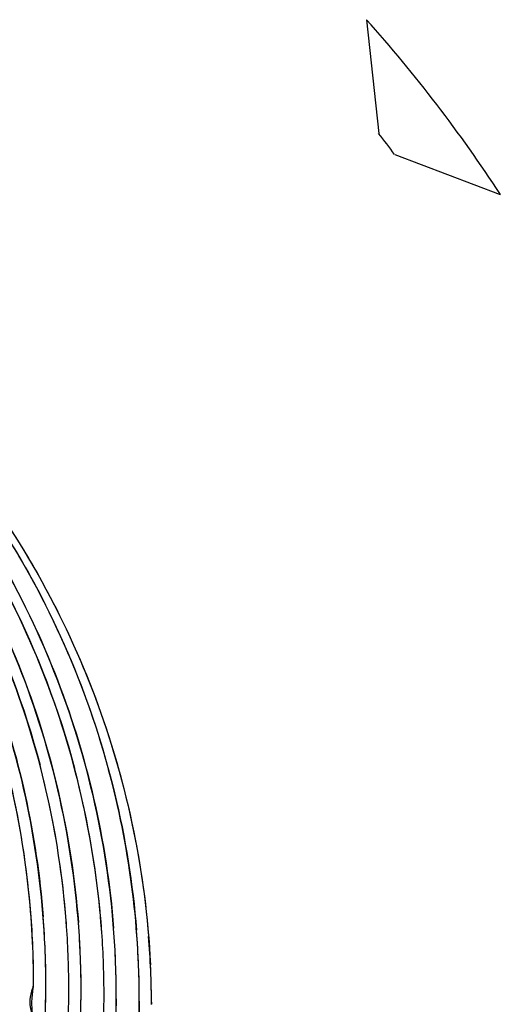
# Model space of a CAD drawing. Header units: millimetres. Extents: x 0 to 1750, y -1720 to 477.
# Tile 111 of 256: x 326.481 to 327.043, y -815.223 to -814.071. Entities that reach past the tile are written whole.
import ezdxf

# ---------------------------------------------------------------- set-up
doc = ezdxf.new("R2010")
doc.units = ezdxf.units.MM
doc.header["$LTSCALE"] = 92.51
doc.layers.add('101300786_14DXF_CONTINUOUS_LINE', color=7, linetype='CONTINUOUS')
doc.layers.add('101300786_DXF_CONTINUOUS_LINE', color=7, linetype='CONTINUOUS')

msp = doc.modelspace()

# ---------------------------------------------------------------- linework, layer by layer
at = {"layer": '101300786_14DXF_CONTINUOUS_LINE'}
for p, q in [((326.8865, -814.0706), (326.9008, -814.2039)), ((326.9195, -814.2283), (327.043, -814.275)), ((326.5117, -815.2026), (326.5116, -815.2)), ((326.5117, -815.2026), (326.5117, -815.2)), ((326.5528, -815.2093), (326.5528, -815.2067)), ((326.5528, -815.2093), (326.5528, -815.2067)), ((326.594, -815.216), (326.5939, -815.2134)), ((326.594, -815.216), (326.594, -815.2134)), ((326.6208, -815.2191), (326.6208, -815.2204)), ((326.6209, -815.2191), (326.6208, -815.2204)), ((326.6351, -815.2202), (326.6352, -815.2226)), ((326.6351, -815.2202), (326.6352, -815.2226))]:
    msp.add_line(p, q, dxfattribs=at)
for centre, radius, start, end in [((325.6106, -815.2093), 1.7102, 33.1149, 41.7464), ((325.613, -815.2089), 1.6335, 36.8921, 37.9692), ((325.5057, -815.2045), 1.0328, 4.0474, 14.665), ((325.5472, -815.2111), 1.0324, 4.0328, 14.8693), ((325.5856, -815.2183), 1.0353, 359.9566, 15.113), ((325.5012, -815.2049), 1.0373, 359.8845, 4.0527), ((325.5414, -815.2116), 1.0383, 359.8855, 4.0385), ((325.4736, -815.2006), 1.0381, 0.033, 2.4674), ((325.4593, -815.1982), 1.038, 359.8867, 2.2954), ((325.5148, -815.2073), 1.0381, 0.033, 2.4687), ((325.556, -815.214), 1.038, 0.0331, 2.4699), ((325.5951, -815.2272), 1.0401, 0.3834, 2.8006), ((325.4734, -815.2005), 1.0382, 357.3154, 359.8857), ((325.4983, -815.2048), 1.0402, 355.6935, 359.8798), ((325.5146, -815.2073), 1.0382, 357.3141, 359.8857), ((325.5393, -815.2116), 1.0404, 355.6967, 359.8815), ((325.5559, -815.214), 1.0382, 357.3128, 359.8857)]:
    msp.add_arc(centre, radius, start, end, dxfattribs=at)
for points, knots in [([(326.5519, -815.1626), (326.5472, -815.0547), (326.5038, -814.8394), (326.3418, -814.5549), (326.0999, -814.3371), (325.9005, -814.2511), (325.7975, -814.2254)], [0, 0, 0, 0, 0.252326, 0.503045, 0.752103, 1, 1, 1, 1]), ([(326.5107, -815.1559), (326.5062, -815.0518), (326.4655, -814.8442), (326.3142, -814.5674), (326.0872, -814.3508), (325.8986, -814.2602), (325.8005, -814.2308)], [0, 0, 0, 0, 0.252261, 0.502983, 0.752087, 1, 1, 1, 1]), ([(325.8381, -814.2298), (325.9454, -814.2526), (326.1542, -814.3349), (326.4094, -814.5536), (326.5815, -814.844), (326.6285, -815.0654), (326.6339, -815.1764)], [0, 0, 0, 0, 0.248348, 0.497618, 0.748216, 1, 1, 1, 1]), ([(326.593, -815.1693), (326.5884, -815.0613), (326.5449, -814.8461), (326.383, -814.5616), (326.141, -814.3437), (325.9415, -814.2578), (325.8385, -814.2321)], [0, 0, 0, 0, 0.252326, 0.503045, 0.752103, 1, 1, 1, 1]), ([(326.3133, -814.5626), (326.358, -814.6181), (326.436, -814.7391), (326.4867, -814.8738), (326.5049, -814.943)], [0, 0, 0, 0, 0.49888, 1, 1, 1, 1]), ([(326.3559, -814.571), (326.3998, -814.6258), (326.4766, -814.7453), (326.527, -814.878), (326.5451, -814.9462)], [0, 0, 0, 0, 0.4989, 1, 1, 1, 1]), ([(326.3953, -814.5757), (326.4393, -814.6301), (326.516, -814.7487), (326.5667, -814.8806), (326.585, -814.9484)], [0, 0, 0, 0, 0.498896, 1, 1, 1, 1]), ([(326.4965, -815.1566), (326.4957, -815.1375), (326.4906, -815.0614), (326.477, -814.9858), (326.4622, -814.9306)], [0, 0, 0, 0, 0.250539, 1, 1, 1, 1]), ([(326.3232, -815.7748), (326.3515, -815.7322), (326.3893, -815.6651), (326.4293, -815.5709), (326.4541, -815.4982), (326.4703, -815.4363), (326.4804, -815.3861), (326.4867, -815.3483), (326.4915, -815.3102), (326.4944, -815.2784), (326.4957, -815.2561), (326.4964, -815.2434), (326.4964, -815.2344), (326.4952, -815.2255), (326.4955, -815.2142), (326.4967, -815.2057), (326.4973, -815.2003)], [0, 0, 0, 0, 0.251846, 0.377895, 0.503943, 0.629967, 0.692974, 0.755965, 0.818939, 0.881891, 0.913353, 0.929094, 0.944211, 0.957683, 0.973221, 1, 1, 1, 1]), ([(326.6208, -815.2204), (326.6206, -815.3216), (326.5904, -815.525), (326.5026, -815.711), (326.4465, -815.7953)], [0, 0, 0, 0, 0.499836, 1, 1, 1, 1])]:
    msp.add_open_spline(points, degree=3, knots=knots, dxfattribs=at)
at = {"layer": '101300786_DXF_CONTINUOUS_LINE'}
for p, q in [((326.8865, -814.0706), (326.9008, -814.2039)), ((326.9195, -814.2283), (327.043, -814.275))]:
    msp.add_line(p, q, dxfattribs=at)
for centre, radius, start, end in [((325.6106, -815.2093), 1.7102, 33.1149, 41.7464), ((325.613, -815.2089), 1.6335, 36.8921, 37.9692), ((325.459, -815.1982), 1.0384, 2.2961, 4.5713), ((325.4754, -815.2006), 1.0363, 359.8914, 4.4508), ((325.5001, -815.2052), 1.0385, 4.0643, 4.4413), ((325.5041, -815.205), 1.0344, 359.8869, 4.067), ((325.5166, -815.2074), 1.0363, 359.8914, 4.4508), ((325.5406, -815.2119), 1.0391, 4.0508, 4.4362), ((325.5444, -815.2117), 1.0353, 359.8882, 4.0532), ((325.5577, -815.2141), 1.0363, 359.8914, 4.4508), ((325.5847, -815.2184), 1.0362, 359.8889, 4.5629), ((325.597, -815.2274), 1.0382, 0.2482, 4.6551), ((325.4598, -815.1982), 1.0376, 359.8867, 2.2964), ((325.4751, -815.2004), 1.0365, 355.3296, 359.8804), ((325.5017, -815.2048), 1.0368, 355.6771, 359.8772), ((325.5163, -815.2072), 1.0365, 355.3297, 359.8804), ((325.5432, -815.2115), 1.0365, 355.6779, 359.8786), ((325.5575, -815.2139), 1.0365, 355.3297, 359.8804)]:
    msp.add_arc(centre, radius, start, end, dxfattribs=at)
for points, knots in [([(326.5354, -815.1248), (326.5275, -815.023), (326.4813, -814.8211), (326.3262, -814.554), (326.0998, -814.3463), (325.9139, -814.2601), (325.8175, -814.2323)], [0, 0, 0, 0, 0.252299, 0.50295, 0.752041, 1, 1, 1, 1]), ([(325.8253, -814.2274), (325.9296, -814.2488), (326.1331, -814.3266), (326.3842, -814.5352), (326.5574, -814.814), (326.609, -815.028), (326.6176, -815.136)], [0, 0, 0, 0, 0.247971, 0.497008, 0.747678, 1, 1, 1, 1]), ([(325.8266, -814.2332), (325.9236, -814.2605), (326.1107, -814.3462), (326.3388, -814.554), (326.4952, -814.8219), (326.5418, -815.0247), (326.5497, -815.1269)], [0, 0, 0, 0, 0.247947, 0.497045, 0.747705, 1, 1, 1, 1]), ([(326.5766, -815.1315), (326.5687, -815.0296), (326.5224, -814.8275), (326.367, -814.5601), (326.1402, -814.3525), (325.954, -814.2663), (325.8574, -814.2387)], [0, 0, 0, 0, 0.25229, 0.502944, 0.752047, 1, 1, 1, 1]), ([(325.8677, -814.2399), (325.9647, -814.2672), (326.1519, -814.3529), (326.38, -814.5607), (326.5364, -814.8286), (326.5829, -815.0314), (326.5909, -815.1337)], [0, 0, 0, 0, 0.247947, 0.497045, 0.747705, 1, 1, 1, 1]), ([(326.494, -815.1155), (326.4865, -815.0208), (326.445, -814.8331), (326.3083, -814.5809), (326.1081, -814.3775), (325.9418, -814.285), (325.8545, -814.2517)], [0, 0, 0, 0, 0.252095, 0.502771, 0.75197, 1, 1, 1, 1]), ([(325.8618, -814.2514), (325.9501, -814.2843), (326.1185, -814.3766), (326.3212, -814.5809), (326.4596, -814.8352), (326.5011, -815.0247), (326.5085, -815.1202)], [0, 0, 0, 0, 0.247989, 0.49717, 0.747818, 1, 1, 1, 1]), ([(325.9165, -814.2499), (326.0126, -814.2786), (326.1975, -814.3663), (326.4225, -814.5745), (326.577, -814.8408), (326.6235, -815.0418), (326.6318, -815.1431)], [0, 0, 0, 0, 0.248403, 0.497736, 0.748276, 1, 1, 1, 1]), ([(325.512, -816.2324), (325.6435, -816.2275), (325.8424, -816.1799), (326.0714, -816.0459), (326.2219, -815.9133), (326.3238, -815.7805), (326.389, -815.6641), (326.4294, -815.5724), (326.4556, -815.4931), (326.4719, -815.4284), (326.4818, -815.3794), (326.4893, -815.3299), (326.4937, -815.2885), (326.4954, -815.2594), (326.4966, -815.2436), (326.4957, -815.2337), (326.4928, -815.2245), (326.4933, -815.2131), (326.4959, -815.2049), (326.4973, -815.2003)], [0, 0, 0, 0, 0.250872, 0.37724, 0.503904, 0.630793, 0.694378, 0.757975, 0.821575, 0.853377, 0.885172, 0.916956, 0.948726, 0.964605, 0.972575, 0.978773, 0.983531, 0.990794, 1, 1, 1, 1]), ([(325.4806, -816.2465), (325.6221, -816.2631), (325.9164, -816.2345), (326.2986, -816.0132), (326.5587, -815.655), (326.6206, -815.3642), (326.6209, -815.2204)], [0, 0, 0, 0, 0.248585, 0.498237, 0.749026, 1, 1, 1, 1])]:
    msp.add_open_spline(points, degree=3, knots=knots, dxfattribs=at)

doc.saveas('drawing.dxf')
